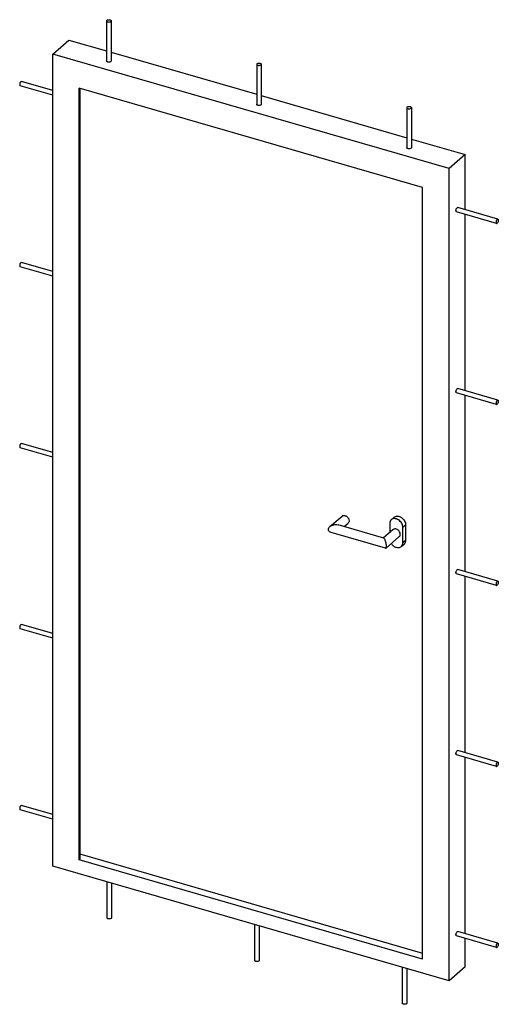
# Model space of a CAD drawing. Header units: millimetres. Extents: x 0 to 8400, y 0 to 5940.
# Tile 8 of 9: x 7102 to 7517, y 2044 to 2895. Entities that reach past the tile are written whole.
import ezdxf

# ---------------------------------------------------------------- set-up
doc = ezdxf.new("R2010")
doc.units = ezdxf.units.MM
doc.header["$LTSCALE"] = 462
doc.layers.get('0').update_dxf_attribs({"linetype": 'CONTINUOUS'})
doc.layers.add('005_AXIS', color=7, linetype='CONTINUOUS')
doc.layers.add('_ACHSEN', color=7, linetype='CONTINUOUS')

msp = doc.modelspace()

# ---------------------------------------------------------------- linework, layer by layer
at = {"color": 7, "linetype": 'Continuous'}
for p, q in [((7130.998, 2865.357), (7144.998, 2877.481)), ((7144.998, 2877.481), (7177.568, 2868.079)), ((7130.998, 2163.183), (7130.998, 2865.357)), ((7473.944, 2766.357), (7130.998, 2865.357)), ((7181.568, 2866.924), (7307.471, 2830.579)), ((7451.081, 2750.094), (7153.862, 2835.894)), ((7153.862, 2168.708), (7153.862, 2835.894)), ((7154.462, 2835.72), (7154.462, 2169.227)), ((7311.471, 2829.424), (7437.375, 2793.079)), ((7441.375, 2791.924), (7487.944, 2778.481)), ((7487.944, 2778.481), (7473.944, 2766.357)), ((7487.944, 2730.911), (7487.944, 2778.481)), ((7473.944, 2064.183), (7473.944, 2766.357)), ((7451.081, 2082.908), (7451.081, 2750.094)), ((7487.944, 2574.42), (7487.944, 2726.747)), ((7487.944, 2417.929), (7487.944, 2570.257)), ((7370.84, 2456.814), (7381.352, 2465.918)), ((7419.084, 2438.202), (7371.94, 2451.811)), ((7417.46, 2446.997), (7378.002, 2458.388)), ((7383.159, 2456.899), (7386.589, 2459.87)), ((7425.253, 2453.937), (7417.295, 2447.045)), ((7425.653, 2454.284), (7425.253, 2453.937)), ((7430.491, 2447.89), (7419.379, 2438.267)), ((7430.891, 2448.236), (7430.491, 2447.89)), ((7487.944, 2261.438), (7487.944, 2413.766)), ((7487.944, 2104.947), (7487.944, 2257.275)), ((7154.462, 2173.846), (7451.081, 2088.219)), ((7473.944, 2064.183), (7130.998, 2163.183)), ((7153.862, 2168.708), (7154.462, 2169.227)), ((7451.081, 2082.908), (7153.862, 2168.708)), ((7487.944, 2076.308), (7487.944, 2100.784)), ((7487.944, 2076.308), (7473.944, 2064.183))]:
    msp.add_line(p, q, dxfattribs=at)
for points, knots in [([(7381.352, 2465.918), (7381.583, 2466.117), (7382.151, 2466.432), (7383.146, 2466.552), (7384.199, 2466.337), (7385.578, 2465.637), (7386.94, 2464.188), (7387.435, 2462.641), (7387.435, 2461.894)], [0, 0, 0, 0, 0.1048781, 0.2163779, 0.3379754, 0.4691997, 0.743066, 1, 1, 1, 1]), ([(7387.435, 2461.894), (7387.435, 2461.505), (7387.308, 2460.744), (7386.861, 2460.105), (7386.589, 2459.87)], [0, 0, 0, 0, 0.5200008, 1, 1, 1, 1]), ([(7369.507, 2454.368), (7369.507, 2454.824), (7369.819, 2455.776), (7370.468, 2456.491), (7370.84, 2456.814)], [0, 0, 0, 0, 0.4809506, 1, 1, 1, 1]), ([(7371.94, 2451.811), (7371.625, 2451.902), (7371.019, 2452.135), (7370.225, 2452.677), (7369.646, 2453.434), (7369.507, 2454.059), (7369.507, 2454.368)], [0, 0, 0, 0, 0.2602946, 0.511234, 0.7548468, 1, 1, 1, 1]), ([(7370.84, 2456.814), (7371.127, 2457.063), (7372.365, 2457.933), (7373.853, 2458.413), (7374.971, 2458.564)], [0, 0, 0, 0, 0.2517899, 1, 1, 1, 1]), ([(7374.971, 2458.564), (7375.229, 2458.599), (7376.24, 2458.688), (7377.276, 2458.597), (7378.002, 2458.388)], [0, 0, 0, 0, 0.2568872, 1, 1, 1, 1]), ([(7431.736, 2450.26), (7431.736, 2451.007), (7431.242, 2452.554), (7429.879, 2454.003), (7428.501, 2454.703), (7427.447, 2454.918), (7426.452, 2454.798), (7425.884, 2454.483), (7425.653, 2454.284)], [0, 0, 0, 0, 0.256934, 0.5308003, 0.6620246, 0.7836221, 0.8951219, 1, 1, 1, 1]), ([(7418.272, 2446.064), (7418.152, 2446.286), (7417.94, 2446.638), (7417.619, 2446.951), (7417.46, 2446.997)], [0, 0, 0, 0, 0.6035323, 1, 1, 1, 1]), ([(7419.736, 2439.868), (7419.736, 2440.48), (7419.614, 2441.698), (7419.266, 2443.396), (7418.821, 2444.856), (7418.464, 2445.707), (7418.272, 2446.064)], [0, 0, 0, 0, 0.2866511, 0.5700032, 0.8103905, 1, 1, 1, 1]), ([(7430.891, 2448.236), (7431.162, 2448.471), (7431.61, 2449.11), (7431.736, 2449.871), (7431.736, 2450.26)], [0, 0, 0, 0, 0.4799992, 1, 1, 1, 1]), ([(7419.084, 2438.202), (7419.133, 2438.188), (7419.242, 2438.179), (7419.339, 2438.232), (7419.379, 2438.267)], [0, 0, 0, 0, 0.4900745, 1, 1, 1, 1]), ([(7419.379, 2438.267), (7419.526, 2438.394), (7419.709, 2438.965), (7419.736, 2439.507), (7419.736, 2439.868)], [0, 0, 0, 0, 0.3500309, 1, 1, 1, 1])]:
    msp.add_open_spline(points, degree=3, knots=knots, dxfattribs=at)
at = {"layer": '005_AXIS', "color": 7, "linetype": 'Continuous'}
for p, q in [((7130.998, 2207.989), (7103.912, 2215.808)), ((7130.998, 2203.826), (7102.803, 2211.965)), ((7515.031, 2092.965), (7480.39, 2102.965)), ((7516.14, 2096.808), (7481.499, 2106.808))]:
    msp.add_line(p, q, dxfattribs=at)
for points, knots in [([(7103.357, 2215.619), (7103.094, 2215.391), (7102.796, 2214.894), (7102.526, 2214.178), (7102.387, 2213.579), (7102.344, 2213.003), (7102.386, 2212.447), (7102.595, 2212.025), (7102.803, 2211.965)], [0, 0, 0, 0, 0.2591045, 0.414697, 0.5713135, 0.7162558, 0.8388705, 1, 1, 1, 1]), ([(7103.357, 2215.619), (7103.403, 2215.658), (7103.559, 2215.779), (7103.779, 2215.847), (7103.912, 2215.808)], [0, 0, 0, 0, 0.304318, 1, 1, 1, 1]), ([(7480.39, 2102.965), (7480.182, 2103.025), (7479.973, 2103.447), (7479.931, 2104.003), (7479.975, 2104.579), (7480.113, 2105.178), (7480.383, 2105.894), (7480.681, 2106.391), (7480.944, 2106.619)], [0, 0, 0, 0, 0.1611298, 0.2837446, 0.4286869, 0.5853033, 0.7408957, 1, 1, 1, 1]), ([(7480.944, 2106.619), (7480.99, 2106.658), (7481.146, 2106.779), (7481.366, 2106.847), (7481.499, 2106.808)], [0, 0, 0, 0, 0.3043182, 1, 1, 1, 1]), ([(7515.586, 2096.619), (7515.322, 2096.391), (7515.024, 2095.894), (7514.754, 2095.178), (7514.616, 2094.579), (7514.572, 2094.003), (7514.614, 2093.447), (7514.823, 2093.025), (7515.031, 2092.965)], [0, 0, 0, 0, 0.2591045, 0.414697, 0.5713135, 0.7162558, 0.8388705, 1, 1, 1, 1]), ([(7515.586, 2096.619), (7515.631, 2096.658), (7515.787, 2096.779), (7516.007, 2096.847), (7516.14, 2096.808)], [0, 0, 0, 0, 0.304318, 1, 1, 1, 1]), ([(7516.14, 2096.808), (7516.348, 2096.748), (7516.557, 2096.326), (7516.599, 2095.77), (7516.555, 2095.194), (7516.417, 2094.595), (7516.147, 2093.879), (7515.849, 2093.382), (7515.586, 2093.154)], [0, 0, 0, 0, 0.1611295, 0.2837442, 0.4286865, 0.585303, 0.7408955, 1, 1, 1, 1]), ([(7515.031, 2092.965), (7515.072, 2092.953), (7515.276, 2092.932), (7515.466, 2093.051), (7515.586, 2093.154)], [0, 0, 0, 0, 0.2138307, 1, 1, 1, 1])]:
    msp.add_open_spline(points, degree=3, knots=knots, dxfattribs=at)
at = {"layer": '_ACHSEN', "color": 7, "linetype": 'Continuous'}
for p, q in [((7177.568, 2894.06), (7177.568, 2859.419)), ((7181.568, 2894.06), (7181.568, 2859.419)), ((7307.471, 2856.56), (7307.471, 2821.919)), ((7311.471, 2856.56), (7311.471, 2821.919)), ((7130.998, 2829.789), (7102.803, 2837.928)), ((7130.998, 2833.952), (7103.912, 2841.771)), ((7437.375, 2819.06), (7437.375, 2784.419)), ((7441.375, 2819.06), (7441.375, 2784.419)), ((7516.14, 2722.771), (7481.499, 2732.771)), ((7515.031, 2718.928), (7480.39, 2728.928)), ((7130.998, 2673.298), (7102.803, 2681.437)), ((7130.998, 2677.461), (7103.912, 2685.28)), ((7515.031, 2562.437), (7480.39, 2572.437)), ((7516.14, 2566.28), (7481.499, 2576.28)), ((7130.998, 2520.971), (7103.912, 2528.79)), ((7130.998, 2516.807), (7102.803, 2524.947)), ((7423.951, 2462.831), (7426.351, 2464.909)), ((7422.556, 2459.492), (7422.556, 2451.601)), ((7433.988, 2443.028), (7433.988, 2456.192)), ((7436.388, 2458.27), (7436.388, 2445.107)), ((7432.593, 2439.689), (7434.993, 2441.767)), ((7516.14, 2409.79), (7481.499, 2419.79)), ((7515.031, 2405.947), (7480.39, 2415.947)), ((7130.998, 2360.316), (7102.803, 2368.456)), ((7130.998, 2364.48), (7103.912, 2372.299)), ((7515.031, 2249.456), (7480.39, 2259.456)), ((7516.14, 2253.299), (7481.499, 2263.299)), ((7177.846, 2149.66), (7177.846, 2118.714)), ((7181.846, 2148.505), (7181.846, 2118.714)), ((7305.671, 2112.76), (7305.671, 2081.814)), ((7309.671, 2111.605), (7309.671, 2081.814)), ((7433.497, 2075.86), (7433.497, 2044.914)), ((7437.497, 2074.705), (7437.497, 2044.914))]:
    msp.add_line(p, q, dxfattribs=at)
at = {"layer": '_ACHSEN', "color": 9, "linetype": 'Continuous'}
for p, q in [((7433.988, 2456.192), (7436.388, 2458.27)), ((7433.988, 2443.028), (7436.388, 2445.107))]:
    msp.add_line(p, q, dxfattribs=at)
at = {"layer": '_ACHSEN', "color": 7, "linetype": 'Continuous'}
for points, knots in [([(7177.836, 2894.56), (7177.794, 2894.524), (7177.658, 2894.39), (7177.568, 2894.197), (7177.568, 2894.06)], [0, 0, 0, 0, 0.2857594, 1, 1, 1, 1]), ([(7177.568, 2894.06), (7177.568, 2893.947), (7177.664, 2893.694), (7178, 2893.413), (7178.477, 2893.201), (7179.27, 2893.031), (7180.26, 2893.059), (7181.034, 2893.33), (7181.3, 2893.56)], [0, 0, 0, 0, 0.0799883, 0.1793721, 0.3034579, 0.4472533, 0.7505832, 1, 1, 1, 1]), ([(7177.836, 2894.56), (7178.102, 2894.79), (7178.875, 2895.061), (7179.865, 2895.089), (7180.658, 2894.919), (7181.135, 2894.707), (7181.471, 2894.426), (7181.568, 2894.173), (7181.568, 2894.06)], [0, 0, 0, 0, 0.2494168, 0.5527467, 0.6965421, 0.8206279, 0.9200117, 1, 1, 1, 1]), ([(7181.568, 2894.06), (7181.568, 2894.016), (7181.542, 2893.823), (7181.412, 2893.657), (7181.3, 2893.56)], [0, 0, 0, 0, 0.2276694, 1, 1, 1, 1]), ([(7181.3, 2858.919), (7181.034, 2858.689), (7180.26, 2858.418), (7179.27, 2858.39), (7178.477, 2858.56), (7178, 2858.772), (7177.664, 2859.053), (7177.568, 2859.306), (7177.568, 2859.419)], [0, 0, 0, 0, 0.2494169, 0.5527469, 0.6965422, 0.820628, 0.9200118, 1, 1, 1, 1]), ([(7181.568, 2859.419), (7181.568, 2859.375), (7181.542, 2859.182), (7181.412, 2859.016), (7181.3, 2858.919)], [0, 0, 0, 0, 0.2276693, 1, 1, 1, 1]), ([(7307.739, 2857.06), (7307.698, 2857.024), (7307.561, 2856.89), (7307.471, 2856.697), (7307.471, 2856.56)], [0, 0, 0, 0, 0.2857594, 1, 1, 1, 1]), ([(7307.471, 2856.56), (7307.471, 2856.447), (7307.568, 2856.194), (7307.904, 2855.913), (7308.381, 2855.701), (7309.174, 2855.531), (7310.164, 2855.559), (7310.938, 2855.83), (7311.204, 2856.06)], [0, 0, 0, 0, 0.0799883, 0.1793721, 0.3034579, 0.4472533, 0.7505832, 1, 1, 1, 1]), ([(7307.739, 2857.06), (7308.005, 2857.29), (7308.779, 2857.561), (7309.769, 2857.589), (7310.562, 2857.419), (7311.039, 2857.207), (7311.375, 2856.926), (7311.471, 2856.673), (7311.471, 2856.56)], [0, 0, 0, 0, 0.2494168, 0.5527467, 0.6965421, 0.8206279, 0.9200117, 1, 1, 1, 1]), ([(7311.471, 2856.56), (7311.471, 2856.516), (7311.446, 2856.323), (7311.316, 2856.157), (7311.204, 2856.06)], [0, 0, 0, 0, 0.2276694, 1, 1, 1, 1]), ([(7103.357, 2841.582), (7103.094, 2841.354), (7102.796, 2840.858), (7102.526, 2840.141), (7102.387, 2839.542), (7102.344, 2838.966), (7102.386, 2838.41), (7102.595, 2837.988), (7102.803, 2837.928)], [0, 0, 0, 0, 0.2591045, 0.414697, 0.5713135, 0.7162558, 0.8388705, 1, 1, 1, 1]), ([(7103.357, 2841.582), (7103.403, 2841.621), (7103.559, 2841.742), (7103.779, 2841.81), (7103.912, 2841.771)], [0, 0, 0, 0, 0.304318, 1, 1, 1, 1]), ([(7311.204, 2821.419), (7310.938, 2821.189), (7310.164, 2820.918), (7309.174, 2820.89), (7308.381, 2821.06), (7307.904, 2821.272), (7307.568, 2821.553), (7307.471, 2821.806), (7307.471, 2821.919)], [0, 0, 0, 0, 0.2494169, 0.5527469, 0.6965422, 0.820628, 0.9200118, 1, 1, 1, 1]), ([(7311.471, 2821.919), (7311.471, 2821.875), (7311.446, 2821.682), (7311.316, 2821.516), (7311.204, 2821.419)], [0, 0, 0, 0, 0.2276693, 1, 1, 1, 1]), ([(7437.643, 2819.56), (7437.602, 2819.524), (7437.465, 2819.39), (7437.375, 2819.197), (7437.375, 2819.06)], [0, 0, 0, 0, 0.2857594, 1, 1, 1, 1]), ([(7437.375, 2819.06), (7437.375, 2818.947), (7437.471, 2818.694), (7437.807, 2818.413), (7438.285, 2818.201), (7439.078, 2818.031), (7440.068, 2818.059), (7440.841, 2818.33), (7441.107, 2818.56)], [0, 0, 0, 0, 0.0799883, 0.1793721, 0.3034579, 0.4472533, 0.7505832, 1, 1, 1, 1]), ([(7437.643, 2819.56), (7437.909, 2819.79), (7438.683, 2820.061), (7439.673, 2820.089), (7440.466, 2819.919), (7440.943, 2819.707), (7441.279, 2819.426), (7441.375, 2819.173), (7441.375, 2819.06)], [0, 0, 0, 0, 0.2494168, 0.5527467, 0.6965421, 0.8206279, 0.9200117, 1, 1, 1, 1]), ([(7441.375, 2819.06), (7441.375, 2819.016), (7441.35, 2818.823), (7441.22, 2818.657), (7441.107, 2818.56)], [0, 0, 0, 0, 0.2276694, 1, 1, 1, 1]), ([(7441.107, 2783.919), (7440.841, 2783.689), (7440.068, 2783.418), (7439.078, 2783.39), (7438.285, 2783.56), (7437.807, 2783.772), (7437.471, 2784.053), (7437.375, 2784.306), (7437.375, 2784.419)], [0, 0, 0, 0, 0.2494169, 0.5527469, 0.6965422, 0.820628, 0.9200118, 1, 1, 1, 1]), ([(7441.375, 2784.419), (7441.375, 2784.375), (7441.35, 2784.182), (7441.22, 2784.016), (7441.107, 2783.919)], [0, 0, 0, 0, 0.2276693, 1, 1, 1, 1]), ([(7480.39, 2728.928), (7480.182, 2728.988), (7479.973, 2729.41), (7479.931, 2729.966), (7479.975, 2730.542), (7480.113, 2731.141), (7480.383, 2731.858), (7480.681, 2732.354), (7480.944, 2732.582)], [0, 0, 0, 0, 0.1611298, 0.2837446, 0.4286869, 0.5853033, 0.7408957, 1, 1, 1, 1]), ([(7480.944, 2732.582), (7480.99, 2732.621), (7481.146, 2732.742), (7481.366, 2732.81), (7481.499, 2732.771)], [0, 0, 0, 0, 0.3043182, 1, 1, 1, 1]), ([(7515.586, 2722.582), (7515.322, 2722.354), (7515.024, 2721.858), (7514.754, 2721.141), (7514.616, 2720.542), (7514.572, 2719.966), (7514.614, 2719.41), (7514.823, 2718.988), (7515.031, 2718.928)], [0, 0, 0, 0, 0.2591045, 0.414697, 0.5713135, 0.7162558, 0.8388705, 1, 1, 1, 1]), ([(7515.031, 2718.928), (7515.072, 2718.916), (7515.276, 2718.895), (7515.466, 2719.014), (7515.586, 2719.118)], [0, 0, 0, 0, 0.2138307, 1, 1, 1, 1]), ([(7515.586, 2722.582), (7515.631, 2722.621), (7515.787, 2722.742), (7516.007, 2722.81), (7516.14, 2722.771)], [0, 0, 0, 0, 0.304318, 1, 1, 1, 1]), ([(7516.14, 2722.771), (7516.348, 2722.711), (7516.557, 2722.29), (7516.599, 2721.734), (7516.555, 2721.158), (7516.417, 2720.558), (7516.147, 2719.842), (7515.849, 2719.345), (7515.586, 2719.118)], [0, 0, 0, 0, 0.1611295, 0.2837442, 0.4286865, 0.585303, 0.7408955, 1, 1, 1, 1]), ([(7103.357, 2685.091), (7103.094, 2684.863), (7102.796, 2684.367), (7102.526, 2683.651), (7102.387, 2683.051), (7102.344, 2682.475), (7102.386, 2681.919), (7102.595, 2681.497), (7102.803, 2681.437)], [0, 0, 0, 0, 0.2591045, 0.414697, 0.5713135, 0.7162558, 0.8388705, 1, 1, 1, 1]), ([(7103.357, 2685.091), (7103.403, 2685.131), (7103.559, 2685.251), (7103.779, 2685.319), (7103.912, 2685.28)], [0, 0, 0, 0, 0.304318, 1, 1, 1, 1]), ([(7480.39, 2572.437), (7480.182, 2572.497), (7479.973, 2572.919), (7479.931, 2573.475), (7479.975, 2574.051), (7480.113, 2574.651), (7480.383, 2575.367), (7480.681, 2575.863), (7480.944, 2576.091)], [0, 0, 0, 0, 0.1611298, 0.2837446, 0.4286869, 0.5853033, 0.7408957, 1, 1, 1, 1]), ([(7480.944, 2576.091), (7480.99, 2576.131), (7481.146, 2576.251), (7481.366, 2576.319), (7481.499, 2576.28)], [0, 0, 0, 0, 0.3043182, 1, 1, 1, 1]), ([(7515.586, 2566.091), (7515.322, 2565.863), (7515.024, 2565.367), (7514.754, 2564.651), (7514.616, 2564.051), (7514.572, 2563.475), (7514.614, 2562.919), (7514.823, 2562.497), (7515.031, 2562.437)], [0, 0, 0, 0, 0.2591045, 0.414697, 0.5713135, 0.7162558, 0.8388705, 1, 1, 1, 1]), ([(7515.031, 2562.437), (7515.072, 2562.425), (7515.276, 2562.405), (7515.466, 2562.524), (7515.586, 2562.627)], [0, 0, 0, 0, 0.2138307, 1, 1, 1, 1]), ([(7515.586, 2566.091), (7515.631, 2566.131), (7515.787, 2566.251), (7516.007, 2566.319), (7516.14, 2566.28)], [0, 0, 0, 0, 0.304318, 1, 1, 1, 1]), ([(7516.14, 2566.28), (7516.348, 2566.22), (7516.557, 2565.799), (7516.599, 2565.243), (7516.555, 2564.667), (7516.417, 2564.067), (7516.147, 2563.351), (7515.849, 2562.855), (7515.586, 2562.627)], [0, 0, 0, 0, 0.1611295, 0.2837442, 0.4286865, 0.585303, 0.7408955, 1, 1, 1, 1]), ([(7103.357, 2528.6), (7103.094, 2528.372), (7102.796, 2527.876), (7102.526, 2527.16), (7102.387, 2526.56), (7102.344, 2525.984), (7102.386, 2525.428), (7102.595, 2525.007), (7102.803, 2524.947)], [0, 0, 0, 0, 0.2591045, 0.414697, 0.5713135, 0.7162558, 0.8388705, 1, 1, 1, 1]), ([(7103.357, 2528.6), (7103.403, 2528.64), (7103.559, 2528.76), (7103.779, 2528.828), (7103.912, 2528.79)], [0, 0, 0, 0, 0.304318, 1, 1, 1, 1]), ([(7423.951, 2462.831), (7423.503, 2462.443), (7422.765, 2461.388), (7422.556, 2460.134), (7422.556, 2459.492)], [0, 0, 0, 0, 0.4799991, 1, 1, 1, 1]), ([(7433.988, 2456.192), (7433.988, 2457.425), (7433.172, 2459.977), (7430.924, 2462.369), (7428.649, 2463.524), (7426.911, 2463.877), (7425.269, 2463.679), (7424.332, 2463.16), (7423.951, 2462.831)], [0, 0, 0, 0, 0.2569338, 0.5308, 0.6620244, 0.783622, 0.8951219, 1, 1, 1, 1]), ([(7426.351, 2464.909), (7426.732, 2465.239), (7427.669, 2465.758), (7429.311, 2465.955), (7431.049, 2465.602), (7433.324, 2464.447), (7435.572, 2462.055), (7436.388, 2459.503), (7436.388, 2458.27)], [0, 0, 0, 0, 0.1048781, 0.216378, 0.3379756, 0.4691999, 0.7430661, 1, 1, 1, 1]), ([(7432.593, 2439.689), (7433.041, 2440.077), (7433.779, 2441.131), (7433.988, 2442.386), (7433.988, 2443.028)], [0, 0, 0, 0, 0.4799991, 1, 1, 1, 1]), ([(7436.388, 2445.107), (7436.388, 2444.464), (7436.179, 2443.21), (7435.441, 2442.156), (7434.993, 2441.767)], [0, 0, 0, 0, 0.5200009, 1, 1, 1, 1]), ([(7423.933, 2442.211), (7424.463, 2441.438), (7425.751, 2440.089), (7428.11, 2438.835), (7430.232, 2438.624), (7431.705, 2439.061), (7432.324, 2439.456), (7432.593, 2439.689)], [0, 0, 0, 0, 0.2800428, 0.5460884, 0.7840245, 0.8938007, 1, 1, 1, 1]), ([(7480.39, 2415.947), (7480.182, 2416.007), (7479.973, 2416.428), (7479.931, 2416.984), (7479.975, 2417.56), (7480.113, 2418.16), (7480.383, 2418.876), (7480.681, 2419.372), (7480.944, 2419.6)], [0, 0, 0, 0, 0.1611298, 0.2837446, 0.4286869, 0.5853033, 0.7408957, 1, 1, 1, 1]), ([(7480.944, 2419.6), (7480.99, 2419.64), (7481.146, 2419.76), (7481.366, 2419.828), (7481.499, 2419.79)], [0, 0, 0, 0, 0.3043182, 1, 1, 1, 1]), ([(7515.586, 2409.6), (7515.322, 2409.372), (7515.024, 2408.876), (7514.754, 2408.16), (7514.616, 2407.56), (7514.572, 2406.984), (7514.614, 2406.428), (7514.823, 2406.007), (7515.031, 2405.947)], [0, 0, 0, 0, 0.2591045, 0.414697, 0.5713135, 0.7162558, 0.8388705, 1, 1, 1, 1]), ([(7515.586, 2409.6), (7515.631, 2409.64), (7515.787, 2409.76), (7516.007, 2409.828), (7516.14, 2409.79)], [0, 0, 0, 0, 0.304318, 1, 1, 1, 1]), ([(7516.14, 2409.79), (7516.348, 2409.73), (7516.557, 2409.308), (7516.599, 2408.752), (7516.555, 2408.176), (7516.417, 2407.576), (7516.147, 2406.86), (7515.849, 2406.364), (7515.586, 2406.136)], [0, 0, 0, 0, 0.1611295, 0.2837442, 0.4286865, 0.585303, 0.7408955, 1, 1, 1, 1]), ([(7515.031, 2405.947), (7515.072, 2405.935), (7515.276, 2405.914), (7515.466, 2406.033), (7515.586, 2406.136)], [0, 0, 0, 0, 0.2138307, 1, 1, 1, 1]), ([(7103.357, 2372.109), (7103.094, 2371.882), (7102.796, 2371.385), (7102.526, 2370.669), (7102.387, 2370.069), (7102.344, 2369.494), (7102.386, 2368.937), (7102.595, 2368.516), (7102.803, 2368.456)], [0, 0, 0, 0, 0.2591045, 0.414697, 0.5713135, 0.7162558, 0.8388705, 1, 1, 1, 1]), ([(7103.357, 2372.109), (7103.403, 2372.149), (7103.559, 2372.27), (7103.779, 2372.337), (7103.912, 2372.299)], [0, 0, 0, 0, 0.304318, 1, 1, 1, 1]), ([(7480.39, 2259.456), (7480.182, 2259.516), (7479.973, 2259.937), (7479.931, 2260.494), (7479.975, 2261.069), (7480.113, 2261.669), (7480.383, 2262.385), (7480.681, 2262.882), (7480.944, 2263.109)], [0, 0, 0, 0, 0.1611298, 0.2837446, 0.4286869, 0.5853033, 0.7408957, 1, 1, 1, 1]), ([(7480.944, 2263.109), (7480.99, 2263.149), (7481.146, 2263.27), (7481.366, 2263.337), (7481.499, 2263.299)], [0, 0, 0, 0, 0.3043182, 1, 1, 1, 1]), ([(7515.586, 2253.109), (7515.322, 2252.882), (7515.024, 2252.385), (7514.754, 2251.669), (7514.616, 2251.069), (7514.572, 2250.494), (7514.614, 2249.937), (7514.823, 2249.516), (7515.031, 2249.456)], [0, 0, 0, 0, 0.2591045, 0.414697, 0.5713135, 0.7162558, 0.8388705, 1, 1, 1, 1]), ([(7515.031, 2249.456), (7515.072, 2249.444), (7515.276, 2249.423), (7515.466, 2249.542), (7515.586, 2249.645)], [0, 0, 0, 0, 0.2138307, 1, 1, 1, 1]), ([(7515.586, 2253.109), (7515.631, 2253.149), (7515.787, 2253.27), (7516.007, 2253.337), (7516.14, 2253.299)], [0, 0, 0, 0, 0.304318, 1, 1, 1, 1]), ([(7516.14, 2253.299), (7516.348, 2253.239), (7516.557, 2252.817), (7516.599, 2252.261), (7516.555, 2251.685), (7516.417, 2251.086), (7516.147, 2250.369), (7515.849, 2249.873), (7515.586, 2249.645)], [0, 0, 0, 0, 0.1611295, 0.2837442, 0.4286865, 0.585303, 0.7408955, 1, 1, 1, 1]), ([(7181.578, 2118.214), (7181.312, 2117.983), (7180.538, 2117.713), (7179.548, 2117.684), (7178.755, 2117.855), (7178.278, 2118.067), (7177.942, 2118.347), (7177.846, 2118.601), (7177.846, 2118.714)], [0, 0, 0, 0, 0.2494169, 0.5527469, 0.6965422, 0.820628, 0.9200118, 1, 1, 1, 1]), ([(7181.846, 2118.714), (7181.846, 2118.67), (7181.82, 2118.476), (7181.691, 2118.311), (7181.578, 2118.214)], [0, 0, 0, 0, 0.2276693, 1, 1, 1, 1]), ([(7309.404, 2081.314), (7309.138, 2081.083), (7308.364, 2080.813), (7307.374, 2080.784), (7306.581, 2080.955), (7306.104, 2081.167), (7305.768, 2081.447), (7305.671, 2081.701), (7305.671, 2081.814)], [0, 0, 0, 0, 0.2494169, 0.5527469, 0.6965422, 0.820628, 0.9200118, 1, 1, 1, 1]), ([(7309.671, 2081.814), (7309.671, 2081.77), (7309.646, 2081.576), (7309.516, 2081.411), (7309.404, 2081.314)], [0, 0, 0, 0, 0.2276693, 1, 1, 1, 1]), ([(7437.229, 2044.414), (7436.963, 2044.183), (7436.189, 2043.913), (7435.199, 2043.884), (7434.406, 2044.055), (7433.929, 2044.267), (7433.593, 2044.547), (7433.497, 2044.801), (7433.497, 2044.914)], [0, 0, 0, 0, 0.2494168, 0.5527467, 0.6965421, 0.8206279, 0.9200117, 1, 1, 1, 1]), ([(7437.497, 2044.914), (7437.497, 2044.87), (7437.471, 2044.676), (7437.341, 2044.511), (7437.229, 2044.414)], [0, 0, 0, 0, 0.2276694, 1, 1, 1, 1])]:
    msp.add_open_spline(points, degree=3, knots=knots, dxfattribs=at)

doc.saveas('drawing.dxf')
